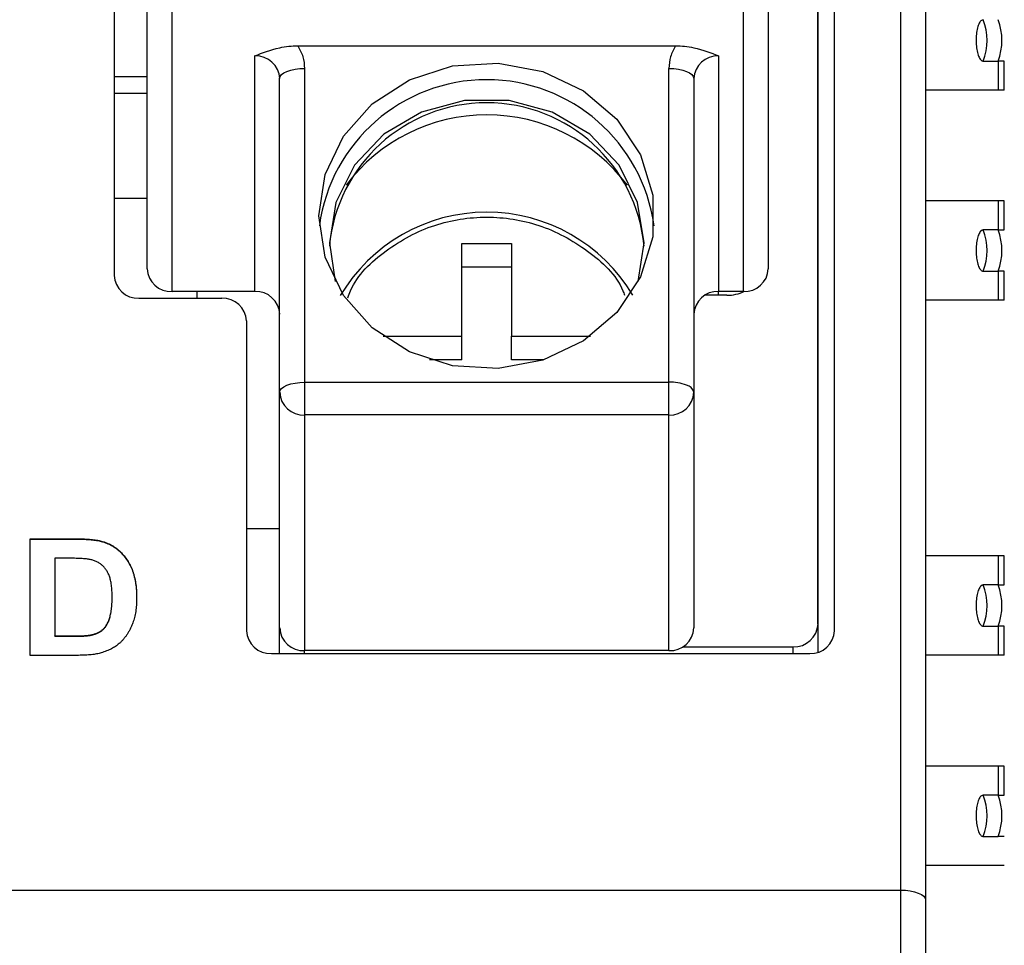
# Model space of a CAD drawing. Header units: millimetres. Extents: x 0 to 594, y 0 to 420.
# Tile 31 of 94: x 211 to 223, y 230 to 241. Entities that reach past the tile are written whole.
import ezdxf

# ---------------------------------------------------------------- set-up
doc = ezdxf.new("R2010")
doc.units = ezdxf.units.MM
doc.layers.add('0-ADVANTECH-FORM', color=5, linetype='Continuous')
doc.styles.add('SLDTEXTSTYLE9', font='GOTHIC.TTF', dxfattribs={"width": 0.913})
doc.dimstyles.new('SLDDIMSTYLE1', dxfattribs={"dimtxt": 3.5, "dimasz": 3.302, "dimexe": 0, "dimexo": 0.0625, "dimgap": 0.875, "dimtad": 1, "dimrnd": 1e-09, "dimzin": 4, "dimdsep": 46, "dimtxsty": 'SLDTEXTSTYLE9', "dimsah": 1, "dimcen": 0.09, "dimadec": 0, "dimazin": 1, "dimtfac": 1, "dimtofl": 0, "dimtmove": 0, "dimatfit": 3, "dimfxl": 0, "dimfrac": 2, "dimtolj": 1, "dimtzin": 12, "dimarcsym": 0})
doc.dimstyles.new('SLDDIMSTYLE2', dxfattribs={"dimtxt": 3.5, "dimasz": 3.302, "dimexe": 0, "dimexo": 0.0625, "dimgap": 0.875, "dimtad": 1, "dimrnd": 1e-09, "dimzin": 12, "dimdsep": 46, "dimtxsty": 'SLDTEXTSTYLE9', "dimsah": 1, "dimcen": 0.09, "dimadec": 0, "dimazin": 3, "dimtfac": 1, "dimtofl": 0, "dimtmove": 0, "dimatfit": 3, "dimfxl": 0, "dimfrac": 2, "dimtolj": 1, "dimtzin": 12, "dimarcsym": 0})

# ---------------------------------------------------------------- blocks, each defined once
blk = doc.blocks.new('_D_1')
at = {"layer": '0-ADVANTECH-FORM'}
for p, q in [((202.635, 265.338), (245.635, 265.338)), ((244.635, 265.338), (244.635, 159.438)), ((202.635, 159.438), (245.635, 159.438))]:
    blk.add_line(p, q, dxfattribs=at)
for points in [[(244.635, 265.338), (244.127, 262.036), (245.143, 262.036)], [(244.635, 159.438), (245.143, 162.74), (244.127, 162.74)]]:
    blk.add_solid(points, dxfattribs=at)
at = {"layer": '0-ADVANTECH-FORM', "insert": (240.165, 209.144), "char_height": 3.5, "attachment_point": 1, "rotation": 90, "style": 'SLDTEXTSTYLE9'}
blk.add_mtext('105.90', dxfattribs=at)
blk = doc.blocks.new('_D_3')
at = {"layer": '0-ADVANTECH-FORM'}
for p, q in [((222.085, 262.338), (238.015, 262.338)), ((237.015, 262.338), (237.015, 162.338)), ((222.085, 162.338), (238.015, 162.338))]:
    blk.add_line(p, q, dxfattribs=at)
for points in [[(237.015, 262.338), (236.507, 259.036), (237.523, 259.036)], [(237.015, 162.338), (237.523, 165.64), (236.507, 165.64)]]:
    blk.add_solid(points, dxfattribs=at)
at = {"layer": '0-ADVANTECH-FORM', "insert": (232.544, 213.12), "char_height": 3.5, "attachment_point": 1, "rotation": 90, "style": 'SLDTEXTSTYLE9'}
blk.add_mtext('100', dxfattribs=at)

msp = doc.modelspace()

# ---------------------------------------------------------------- linework, layer by layer
at = {"color": 7, "linetype": 'Continuous', "lineweight": 25}
for p, q in [((220.535, 233.514), (220.535, 261.011)), ((221.335, 230.38), (221.335, 260.454)), ((220.335, 233.594), (220.335, 260.361)), ((221.635, 260.332), (221.635, 230.258)), ((211.835, 256.718), (211.835, 237.807)), ((220.339, 233.256), (220.339, 255.347)), ((212.235, 237.888), (212.235, 242.24)), ((219.735, 242.24), (219.735, 237.888)), ((212.535, 237.614), (212.535, 241.966)), ((219.435, 237.614), (219.435, 241.966)), ((214.055, 240.583), (218.616, 240.583)), ((213.535, 237.614), (213.535, 240.461)), ((219.135, 240.461), (219.135, 237.614)), ((214.135, 240.309), (214.135, 236.518)), ((218.535, 236.518), (218.535, 240.309)), ((222.33, 240.398), (222.51, 240.398)), ((222.51, 240.398), (222.51, 240.048)), ((222.585, 240.398), (222.51, 240.398)), ((222.585, 240.048), (222.585, 240.398)), ((211.835, 240.21), (212.235, 240.21)), ((213.835, 236.396), (213.835, 240.187)), ((218.835, 240.187), (218.835, 236.396)), ((212.235, 240.007), (211.835, 240.007)), ((222.51, 240.048), (221.635, 240.048)), ((222.585, 240.048), (222.51, 240.048)), ((212.235, 238.738), (211.835, 238.738)), ((222.51, 238.708), (221.635, 238.708)), ((222.585, 238.708), (222.51, 238.708)), ((222.51, 238.708), (222.51, 238.358)), ((222.585, 238.358), (222.585, 238.708)), ((222.51, 238.358), (222.33, 238.358)), ((222.51, 238.358), (222.585, 238.358)), ((216.035, 238.192), (216.635, 238.192)), ((216.035, 237.073), (216.035, 238.192)), ((216.635, 238.192), (216.635, 237.073)), ((216.635, 237.907), (216.035, 237.907)), ((222.33, 237.858), (222.51, 237.858)), ((222.51, 237.858), (222.51, 237.508)), ((222.585, 237.858), (222.51, 237.858)), ((222.585, 237.508), (222.585, 237.858)), ((213.535, 237.614), (212.535, 237.614)), ((212.835, 237.614), (212.835, 237.533)), ((219.235, 237.568), (218.969, 237.568)), ((219.435, 237.614), (219.135, 237.614)), ((219.135, 237.568), (219.135, 237.614)), ((219.435, 237.611), (219.435, 237.614)), ((212.135, 237.533), (213.135, 237.533)), ((222.51, 237.508), (221.635, 237.508)), ((222.585, 237.508), (222.51, 237.508)), ((213.435, 237.259), (213.435, 233.514)), ((215.084, 237.073), (216.035, 237.073)), ((216.035, 236.788), (216.035, 237.073)), ((216.635, 237.073), (217.587, 237.073)), ((216.635, 236.788), (216.635, 237.073)), ((216.035, 236.788), (215.646, 236.788)), ((217.025, 236.788), (216.635, 236.788)), ((214.135, 236.518), (214.135, 236.288)), ((214.135, 236.518), (218.535, 236.518)), ((218.535, 236.122), (218.535, 236.518)), ((213.835, 233.549), (213.835, 236.396)), ((218.835, 236.396), (218.835, 233.549)), ((214.135, 236.288), (214.135, 236.122)), ((218.535, 236.122), (214.135, 236.122)), ((214.135, 236.122), (214.135, 233.274)), ((218.535, 233.274), (218.535, 236.122)), ((213.435, 234.751), (213.835, 234.751)), ((210.824, 234.625), (211.389, 234.625)), ((210.824, 233.217), (210.824, 234.625)), ((210.824, 234.621), (211.389, 234.621)), ((211.389, 234.621), (211.389, 234.625)), ((211.681, 234.594), (211.681, 234.598)), ((211.267, 234.39), (211.121, 234.39)), ((211.121, 234.39), (211.121, 233.452)), ((222.51, 234.418), (221.635, 234.418)), ((222.585, 234.418), (222.51, 234.418)), ((222.51, 234.418), (222.51, 234.068)), ((222.585, 234.068), (222.585, 234.418)), ((222.51, 234.068), (222.33, 234.068)), ((222.51, 234.068), (222.585, 234.068)), ((211.812, 233.917), (211.812, 233.921)), ((213.835, 233.239), (213.835, 233.549)), ((220.335, 233.594), (220.335, 233.255)), ((222.33, 233.568), (222.51, 233.568)), ((222.51, 233.568), (222.51, 233.218)), ((222.585, 233.568), (222.51, 233.568)), ((222.585, 233.218), (222.585, 233.568)), ((211.121, 233.452), (211.364, 233.452)), ((211.121, 233.448), (211.121, 233.452)), ((211.121, 233.448), (211.364, 233.448)), ((211.364, 233.448), (211.364, 233.452)), ((211.562, 233.461), (211.562, 233.465)), ((218.535, 233.274), (214.135, 233.274)), ((214.135, 233.239), (214.135, 233.274)), ((218.701, 233.32), (220.035, 233.32)), ((220.035, 233.239), (220.035, 233.32)), ((211.406, 233.217), (210.824, 233.217)), ((213.735, 233.239), (220.235, 233.239)), ((222.51, 233.218), (221.635, 233.218)), ((222.585, 233.218), (222.51, 233.218)), ((222.51, 231.878), (221.635, 231.878)), ((222.585, 231.878), (222.51, 231.878)), ((222.51, 231.878), (222.51, 231.528)), ((222.585, 231.528), (222.585, 231.878)), ((222.51, 231.528), (222.33, 231.528)), ((222.51, 231.528), (222.585, 231.528)), ((222.33, 231.028), (222.51, 231.028)), ((222.585, 231.028), (222.51, 231.028)), ((222.51, 230.678), (221.635, 230.678)), ((222.585, 230.678), (222.51, 230.678)), ((201.785, 230.38), (221.335, 230.38)), ((221.335, 228.898), (221.335, 230.38)), ((221.635, 230.258), (221.635, 228.924))]:
    msp.add_line(p, q, dxfattribs=at)
at = {"color": 7, "linetype": 'Continuous', "lineweight": 25, "flags": 128}
for points in [[(213.835, 240.187), (213.841, 240.211), (213.858, 240.234), (213.886, 240.255), (213.923, 240.273), (213.969, 240.288), (214.021, 240.3), (214.077, 240.307), (214.135, 240.309)], [(214.31, 238.528), (214.385, 239.027), (214.605, 239.489), (214.953, 239.88), (215.404, 240.17), (215.923, 240.339), (216.474, 240.373), (217.013, 240.271), (217.503, 240.039), (217.906, 239.695), (218.193, 239.265), (218.341, 238.779), (218.341, 238.276), (218.193, 237.791), (217.906, 237.36), (217.503, 237.016), (217.013, 236.784), (216.474, 236.682), (215.923, 236.716), (215.404, 236.885), (214.953, 237.176), (214.605, 237.566), (214.385, 238.028), (214.31, 238.528)], [(218.535, 240.309), (218.594, 240.307), (218.65, 240.3), (218.702, 240.288), (218.747, 240.273), (218.785, 240.255), (218.812, 240.234), (218.83, 240.211), (218.835, 240.187)], [(218.165, 237.736), (218.235, 238.202), (218.158, 238.691), (217.934, 239.141), (217.58, 239.514), (217.125, 239.781), (216.606, 239.92), (216.065, 239.92), (215.546, 239.781), (215.091, 239.514), (214.737, 239.141), (214.512, 238.691), (214.435, 238.202), (214.505, 237.736)], [(213.835, 236.396), (213.841, 236.42), (213.858, 236.442), (213.886, 236.463), (213.923, 236.482), (213.969, 236.497), (214.021, 236.508), (214.077, 236.515), (214.135, 236.518)], [(221.335, 230.38), (221.394, 230.378), (221.45, 230.371), (221.502, 230.359), (221.547, 230.344), (221.585, 230.326), (221.612, 230.305), (221.63, 230.282), (221.635, 230.258)]]:
    msp.add_lwpolyline(points, dxfattribs=at)
at = {"color": 7, "linetype": 'Continuous', "lineweight": 25}
for centre, radius, start, end in [((221.689, 240.648), 0.688, 338.6963, 21.3037), ((221.869, 240.648), 0.688, 338.6963, 21.3037), ((213.548, 240.173), 0.288, 2.7038, 92.4699), ((219.123, 240.173), 0.288, 87.5301, 177.2962), ((216.335, 238.134), 2.039, 7.7393, 172.2607), ((216.335, 237.986), 1.908, 5.288, 174.712), ((216.335, 237.626), 2.122, 36.8392, 143.1608), ((216.335, 236.518), 2.054, 30.756, 149.3732), ((221.689, 238.108), 0.688, 338.6963, 21.3037), ((221.869, 238.108), 0.688, 338.6963, 21.3037), ((212.123, 237.821), 0.288, 182.7038, 272.4699), ((212.523, 237.901), 0.288, 182.7038, 272.4699), ((219.448, 237.901), 0.288, 267.5301, 357.2962), ((213.548, 237.326), 0.288, 2.7038, 92.4699), ((219.123, 237.326), 0.288, 87.5301, 177.2962), ((219.236, 238.051), 0.483, 269.8751, 295.9036), ((213.148, 237.245), 0.288, 2.7038, 92.4699), ((218.546, 235.935), 0.583, 69.811, 91.0627), ((214.123, 236.409), 0.288, 182.7038, 272.4699), ((218.548, 236.409), 0.288, 267.5301, 357.2962), ((218.723, 236.369), 0.116, 13.3121, 77.7316), ((221.689, 233.818), 0.688, 338.6963, 21.3037), ((221.869, 233.818), 0.688, 338.6963, 21.3037), ((213.723, 233.527), 0.288, 182.7038, 272.4699), ((214.123, 233.562), 0.288, 182.7038, 272.4699), ((218.548, 233.562), 0.288, 267.5301, 357.2962), ((220.048, 233.608), 0.288, 267.5301, 357.2962), ((220.248, 233.527), 0.288, 267.5301, 357.2962), ((221.689, 231.278), 0.688, 338.6963, 21.3037), ((221.869, 231.278), 0.688, 338.6963, 21.3037)]:
    msp.add_arc(centre, radius, start, end, dxfattribs=at)
for points, knots in [([(222.33, 240.898), (222.321, 240.896), (222.301, 240.89), (222.276, 240.847), (222.256, 240.784), (222.245, 240.704), (222.244, 240.619), (222.252, 240.537), (222.269, 240.467), (222.293, 240.418), (222.315, 240.4), (222.327, 240.399), (222.33, 240.398)], [0, 0, 0, 0, 0.107372, 0.214745, 0.322117, 0.42949, 0.536862, 0.644235, 0.751607, 0.85898, 0.966352, 1, 1, 1, 1]), ([(213.535, 240.461), (213.628, 240.498), (213.749, 240.547), (213.942, 240.579), (214.018, 240.582), (214.055, 240.583)], [0, 0, 0, 0, 0.628169, 0.820213, 1, 1, 1, 1]), ([(218.616, 240.583), (218.653, 240.582), (218.729, 240.579), (218.921, 240.547), (219.043, 240.498), (219.135, 240.461)], [0, 0, 0, 0, 0.179424, 0.371814, 1, 1, 1, 1]), ([(214.66, 237.539), (214.67, 237.567), (214.749, 237.793), (215.106, 238.128), (215.679, 238.444), (216.335, 238.545), (216.992, 238.444), (217.564, 238.127), (217.916, 237.801), (217.993, 237.587), (218, 237.568)], [0, 0, 0, 0, 0.0234504, 0.187011, 0.3505716, 0.5040737, 0.6575759, 0.8211364, 0.984697, 1, 1, 1, 1]), ([(222.33, 238.358), (222.321, 238.356), (222.301, 238.35), (222.276, 238.307), (222.256, 238.244), (222.245, 238.164), (222.244, 238.079), (222.252, 237.997), (222.269, 237.927), (222.293, 237.878), (222.315, 237.86), (222.327, 237.859), (222.33, 237.858)], [0, 0, 0, 0, 0.107372, 0.214745, 0.322117, 0.42949, 0.536862, 0.644235, 0.751607, 0.85898, 0.966352, 1, 1, 1, 1]), ([(211.389, 234.625), (211.405, 234.625), (211.435, 234.625), (211.479, 234.623), (211.519, 234.622), (211.557, 234.618), (211.592, 234.615), (211.624, 234.61), (211.654, 234.605), (211.672, 234.6), (211.681, 234.598)], [0, 0, 0, 0, 0.15747, 0.30663, 0.445395, 0.573987, 0.694437, 0.804898, 0.906812, 1, 1, 1, 1]), ([(211.389, 234.621), (211.405, 234.621), (211.435, 234.621), (211.479, 234.619), (211.519, 234.618), (211.557, 234.614), (211.592, 234.611), (211.624, 234.606), (211.654, 234.601), (211.672, 234.596), (211.681, 234.594)], [0, 0, 0, 0, 0.15747, 0.30663, 0.445395, 0.573987, 0.694437, 0.804898, 0.906812, 1, 1, 1, 1]), ([(211.681, 234.598), (211.692, 234.595), (211.714, 234.588), (211.746, 234.577), (211.777, 234.563), (211.806, 234.548), (211.834, 234.53), (211.862, 234.512), (211.887, 234.491), (211.92, 234.461), (211.958, 234.42), (211.998, 234.365), (212.032, 234.305), (212.055, 234.251), (212.07, 234.205), (212.08, 234.169), (212.089, 234.13), (212.096, 234.089), (212.102, 234.047), (212.106, 234.002), (212.108, 233.955), (212.108, 233.924), (212.108, 233.908)], [0, 0, 0, 0, 0.037276, 0.073881, 0.110355, 0.146723, 0.182897, 0.219217, 0.255934, 0.293058, 0.368269, 0.444736, 0.523447, 0.604997, 0.647505, 0.69179, 0.737961, 0.786111, 0.836323, 0.888669, 0.943199, 1, 1, 1, 1]), ([(211.681, 234.594), (211.692, 234.591), (211.714, 234.584), (211.746, 234.573), (211.777, 234.559), (211.806, 234.544), (211.834, 234.526), (211.862, 234.508), (211.887, 234.487), (211.92, 234.457), (211.958, 234.416), (211.998, 234.361), (212.032, 234.301), (212.055, 234.247), (212.07, 234.201), (212.08, 234.164), (212.089, 234.126), (212.096, 234.085), (212.102, 234.043), (212.106, 233.998), (212.108, 233.951), (212.108, 233.92), (212.108, 233.904)], [0, 0, 0, 0, 0.037276, 0.073881, 0.110355, 0.146723, 0.182897, 0.219217, 0.255934, 0.293058, 0.368269, 0.444736, 0.523447, 0.604997, 0.647505, 0.69179, 0.737961, 0.786111, 0.836323, 0.888669, 0.943199, 1, 1, 1, 1]), ([(211.535, 234.377), (211.529, 234.378), (211.515, 234.38), (211.491, 234.383), (211.464, 234.385), (211.433, 234.387), (211.397, 234.388), (211.357, 234.39), (211.314, 234.39), (211.283, 234.39), (211.267, 234.39)], [0, 0, 0, 0, 0.072342, 0.15927, 0.261932, 0.378246, 0.511639, 0.658766, 0.821921, 1, 1, 1, 1]), ([(211.812, 233.921), (211.812, 233.934), (211.812, 233.96), (211.81, 233.997), (211.808, 234.032), (211.804, 234.065), (211.799, 234.096), (211.794, 234.124), (211.787, 234.149), (211.777, 234.18), (211.762, 234.214), (211.741, 234.251), (211.715, 234.283), (211.687, 234.311), (211.655, 234.333), (211.619, 234.353), (211.578, 234.367), (211.55, 234.374), (211.535, 234.377)], [0, 0, 0, 0, 0.069875, 0.135361, 0.196499, 0.253878, 0.307527, 0.357037, 0.403101, 0.445281, 0.523217, 0.596067, 0.664075, 0.729159, 0.793328, 0.85924, 0.927674, 1, 1, 1, 1]), ([(222.33, 234.068), (222.321, 234.066), (222.301, 234.06), (222.276, 234.017), (222.256, 233.954), (222.245, 233.874), (222.244, 233.789), (222.252, 233.707), (222.269, 233.637), (222.293, 233.588), (222.315, 233.57), (222.327, 233.569), (222.33, 233.568)], [0, 0, 0, 0, 0.107372, 0.214745, 0.322117, 0.42949, 0.536862, 0.644235, 0.751607, 0.85898, 0.966352, 1, 1, 1, 1]), ([(211.562, 233.465), (211.574, 233.469), (211.599, 233.475), (211.634, 233.488), (211.666, 233.504), (211.694, 233.524), (211.72, 233.549), (211.743, 233.58), (211.763, 233.618), (211.777, 233.654), (211.787, 233.687), (211.794, 233.714), (211.799, 233.743), (211.804, 233.774), (211.808, 233.808), (211.81, 233.843), (211.812, 233.881), (211.812, 233.907), (211.812, 233.921)], [0, 0, 0, 0, 0.064918, 0.126443, 0.185879, 0.243017, 0.302491, 0.369364, 0.444572, 0.529178, 0.575517, 0.625405, 0.678868, 0.735605, 0.796189, 0.860141, 0.928064, 1, 1, 1, 1]), ([(211.562, 233.461), (211.574, 233.464), (211.599, 233.471), (211.634, 233.484), (211.666, 233.5), (211.694, 233.52), (211.72, 233.545), (211.743, 233.576), (211.763, 233.614), (211.777, 233.65), (211.787, 233.682), (211.794, 233.71), (211.799, 233.739), (211.804, 233.77), (211.808, 233.804), (211.81, 233.839), (211.812, 233.877), (211.812, 233.903), (211.812, 233.917)], [0, 0, 0, 0, 0.064918, 0.126443, 0.185879, 0.243017, 0.302491, 0.369364, 0.444572, 0.529178, 0.575517, 0.625405, 0.678868, 0.735605, 0.796189, 0.860141, 0.928064, 1, 1, 1, 1]), ([(212.108, 233.908), (212.108, 233.88), (212.107, 233.826), (212.098, 233.748), (212.084, 233.675), (212.069, 233.63), (212.061, 233.608)], [0, 0, 0, 0, 0.275802, 0.533396, 0.774073, 1, 1, 1, 1]), ([(212.061, 233.608), (212.057, 233.596), (212.047, 233.571), (212.03, 233.535), (212.012, 233.501), (211.992, 233.469), (211.971, 233.439), (211.948, 233.411), (211.924, 233.384), (211.906, 233.368), (211.897, 233.359)], [0, 0, 0, 0, 0.136361, 0.268243, 0.396888, 0.522663, 0.64515, 0.764832, 0.882961, 1, 1, 1, 1]), ([(211.364, 233.452), (211.375, 233.452), (211.397, 233.452), (211.427, 233.453), (211.455, 233.454), (211.481, 233.455), (211.505, 233.457), (211.526, 233.459), (211.545, 233.462), (211.556, 233.464), (211.562, 233.465)], [0, 0, 0, 0, 0.166673, 0.320909, 0.464346, 0.593863, 0.712744, 0.82094, 0.915687, 1, 1, 1, 1]), ([(211.364, 233.448), (211.375, 233.448), (211.397, 233.448), (211.427, 233.448), (211.455, 233.45), (211.481, 233.451), (211.505, 233.453), (211.526, 233.455), (211.545, 233.458), (211.556, 233.46), (211.562, 233.461)], [0, 0, 0, 0, 0.166673, 0.320909, 0.464346, 0.593863, 0.712744, 0.82094, 0.915687, 1, 1, 1, 1]), ([(211.897, 233.359), (211.883, 233.348), (211.854, 233.324), (211.802, 233.294), (211.744, 233.268), (211.702, 233.254), (211.68, 233.247)], [0, 0, 0, 0, 0.227035, 0.468179, 0.723729, 1, 1, 1, 1]), ([(211.68, 233.247), (211.671, 233.245), (211.653, 233.24), (211.624, 233.234), (211.593, 233.228), (211.56, 233.225), (211.524, 233.221), (211.487, 233.219), (211.447, 233.218), (211.42, 233.217), (211.406, 233.217)], [0, 0, 0, 0, 0.0998912, 0.2073191, 0.32085, 0.4423162, 0.5701691, 0.7054217, 0.8494106, 1, 1, 1, 1]), ([(222.33, 231.528), (222.321, 231.526), (222.301, 231.52), (222.276, 231.477), (222.256, 231.414), (222.245, 231.334), (222.244, 231.249), (222.252, 231.167), (222.269, 231.097), (222.293, 231.048), (222.315, 231.03), (222.327, 231.029), (222.33, 231.028)], [0, 0, 0, 0, 0.107372, 0.214745, 0.322117, 0.42949, 0.536862, 0.644235, 0.751607, 0.85898, 0.966352, 1, 1, 1, 1])]:
    msp.add_open_spline(points, degree=3, knots=knots, dxfattribs=at)
for points in [[(214.055, 240.583), (214.078, 240.54), (214.125, 240.453), (214.132, 240.357), (214.135, 240.309)], [(218.616, 240.583), (218.592, 240.54), (218.546, 240.453), (218.539, 240.357), (218.535, 240.309)]]:
    msp.add_open_spline(points, degree=3, dxfattribs=at)

# ---------------------------------------------------------------- dimensions: what is measured, and where the dimension line sits
at = {"layer": '0-ADVANTECH-FORM'}
for base, p1, p2, dimstyle, picture, middle in [((244.635, 159.438), (201.635, 265.338), (201.635, 159.438), 'SLDDIMSTYLE1', '_D_1', (244.635, 216.255)), ((237.015, 162.338), (221.085, 262.338), (221.085, 162.338), 'SLDDIMSTYLE2', '_D_3', (237.015, 216.999))]:
    dim = msp.add_linear_dim(base=base, p1=p1, p2=p2, angle=90, dimstyle=dimstyle, dxfattribs=at)
    dim.commit()
    dim.dimension.update_dxf_attribs({"geometry": picture, "text_midpoint": middle, "dimtype": 160})

doc.saveas('drawing.dxf')
